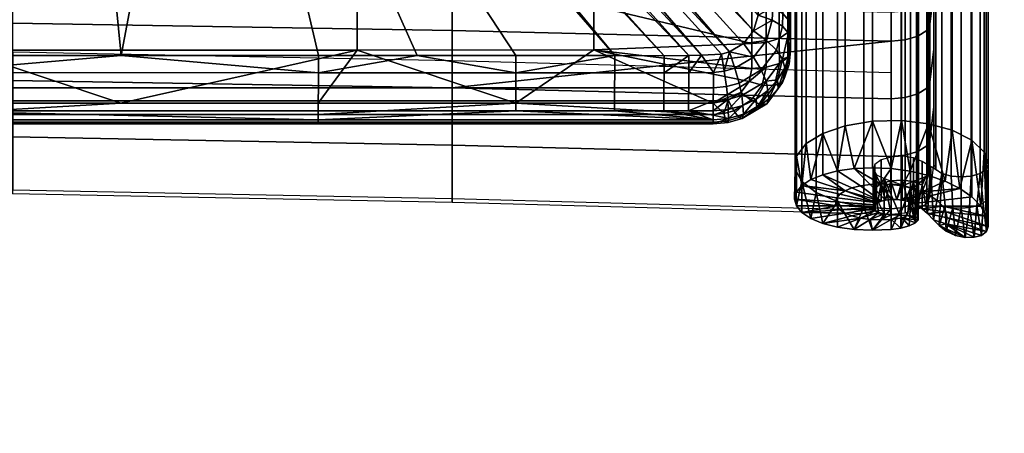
# Model space of a CAD drawing. Header units: millimetres. Extents: x -339 to 339, y -344 to 363.
# Tile 81 of 256: x 114 to 242, y -296 to -243. Entities that reach past the tile are written whole.
import ezdxf

# ---------------------------------------------------------------- set-up
doc = ezdxf.new("R2010")
doc.units = ezdxf.units.MM
doc.header["$MEASUREMENT"] = 0
for name, color, linetype in [('kolecka', 250, 'Continuous'), ('operadlo', 1, 'Continuous'), ('podnoz', 7, 'Continuous'), ('ram', 7, 'Continuous'), ('sedak', 7, 'Continuous')]:
    doc.layers.add(name, color=color, linetype=linetype)

msp = doc.modelspace()

# ---------------------------------------------------------------- meshes
at = {"layer": 'kolecka'}
mesh = msp.add_polyface(dxfattribs=at)
corners = [(288.85, -109.96, 24.73), (288.85, -105.92, 15), (288.85, -108.42, 19.67), (288.85, -110.48, 30), (288.85, -110, 35.06), (288.85, -98.3, 7.43), (288.85, -88.53, 3.48), (288.85, -93.41, 4.9), (288.85, -102.57, 10.91), (24.12, -284.42, 19.28), (24.12, -287.16, 14.01), (23.1, -286.6, 13.65), (23.1, -283.8, 19.03), (24.79, -285.37, 19.65), (24.79, -288.01, 14.57), (25, -286.39, 20.06), (25, -288.93, 15.18), (24.12, -282.9, 24.54), (23.1, -282.24, 24.42), (24.79, -283.89, 24.73), (25, -284.98, 24.94), (24.12, -282.38, 30), (23.1, -281.71, 30), (24.79, -283.39, 30), (25, -284.5, 30), (24.12, -282.94, 35.68), (23.1, -282.28, 35.81), (24.79, -283.94, 35.48), (25, -285.02, 35.27), (24.12, -284.59, 41.14), (23.1, -283.98, 41.4), (24.79, -285.53, 40.76), (25, -286.55, 40.33), (24.12, -287.29, 46.18), (23.1, -286.73, 46.55), (24.79, -288.13, 45.61), (25, -289.05, 45), (23.1, -290.44, 8.93), (22, -288.21, 11.09), (22, -282.66, 21.75), (22, -281.62, 27.3), (22, -282.66, 38.25), (22, -284.85, 43.78), (22, -281.62, 32.7), (22, -284.85, 16.22), (25, -296.5, 7.55)]
mesh.append_faces([[corners[k] for k in face] for face in [(0, 1, 2, 2), (3, 4, 0, 0), (5, 1, 0, 0), (5, 6, 7, 7), (4, 5, 0, 0), (5, 8, 1, 1), (9, 10, 11, 12), (13, 14, 10, 9), (15, 16, 14, 13), (17, 9, 12, 18), (19, 13, 9, 17), (20, 15, 13, 19), (21, 17, 18, 22), (23, 19, 17, 21), (24, 20, 19, 23), (25, 21, 22, 26), (27, 23, 21, 25), (28, 24, 23, 27), (29, 25, 26, 30), (31, 27, 25, 29), (32, 28, 27, 31), (33, 29, 30, 34), (35, 31, 29, 33), (36, 32, 31, 35), (11, 37, 38, 38), (18, 12, 39, 39), (22, 18, 40, 40), (30, 26, 41, 41), (34, 30, 42, 42), (22, 43, 26, 26), (11, 44, 12, 12), (16, 15, 20, 20), (45, 20, 28, 28), (28, 32, 36, 36), (28, 20, 24, 24)]])
at = {"layer": 'operadlo'}
mesh = msp.add_polyface(dxfattribs=at)
corners = [(113.52, -204.21, 490.13), (170.27, -205.14, 490.54), (170.27, -196.87, 491.22), (113.52, -196.01, 490.93), (113.52, -212.35, 488.8), (170.27, -213.35, 489.21), (113.52, -220.39, 486.95), (170.27, -221.44, 487.27), (113.52, -228.28, 484.59), (170.27, -229.33, 484.73), (113.52, -235.98, 481.74), (170.27, -236.98, 481.61), (113.52, -239.77, 480.16), (170.27, -240.73, 479.89), (113.52, -243.51, 478.51), (170.27, -244.47, 478.13), (113.52, -250.9, 474.98), (170.27, -251.88, 474.47), (113.52, -258.19, 471.24), (170.27, -259.25, 470.7), (113.52, -265.51, 467.48), (170.27, -266.62, 466.91), (56.77, -203.65, 489.89), (56.77, -195.49, 490.76), (56.77, -211.75, 488.56), (56.76, -219.76, 486.76), (56.76, -227.66, 484.51), (56.76, -235.39, 481.82), (56.76, -239.19, 480.33), (56.76, -242.94, 478.74), (56.76, -250.3, 475.28), (56.76, -257.56, 471.56), (56.76, -264.84, 467.82), (0, -203.46, 489.81), (0, -195.32, 490.7), (0, -211.55, 488.47), (0, -219.55, 486.7), (0, -227.45, 484.48), (0, -235.19, 481.85), (0, -238.99, 480.38), (0, -242.75, 478.82), (0, -250.1, 475.38), (0, -257.35, 471.67), (227, -206.44, 491.1), (227, -198.09, 491.62), (227, -214.75, 489.79), (227, -230.8, 484.92), (227, -222.9, 487.71), (227, -238.37, 481.42), (227, -242.08, 479.51), (227, -260.72, 469.94), (227, -253.27, 473.77), (227, -245.81, 477.6), (227, -268.18, 466.11), (227, -189.71, 491.52), (170.27, -188.6, 491.36), (228.78, -268.03, 465.82), (228.78, -260.57, 469.65), (228.78, -253.12, 473.47), (228.78, -245.66, 477.31), (228.78, -241.93, 479.22), (228.78, -238.22, 481.12), (228.78, -230.68, 484.62), (228.78, -222.81, 487.4), (228.78, -214.68, 489.46)]
mesh.append_faces([[corners[k] for k in face] for face in [(0, 1, 2, 3), (4, 5, 1, 0), (6, 7, 5, 4), (8, 9, 7, 6), (10, 11, 9, 8), (12, 13, 11, 10), (14, 15, 13, 12), (16, 17, 15, 14), (18, 19, 17, 16), (20, 21, 19, 18), (22, 0, 3, 23), (24, 4, 0, 22), (25, 6, 4, 24), (26, 8, 6, 25), (27, 10, 8, 26), (28, 12, 10, 27), (29, 14, 12, 28), (30, 16, 14, 29), (31, 18, 16, 30), (32, 20, 18, 31), (33, 22, 23, 34), (35, 24, 22, 33), (36, 25, 24, 35), (37, 26, 25, 36), (38, 27, 26, 37), (39, 28, 27, 38), (40, 29, 28, 39), (41, 30, 29, 40), (42, 31, 30, 41), (43, 44, 2, 1), (45, 43, 1, 5), (46, 47, 7, 9), (48, 11, 13, 49), (48, 46, 9, 11), (47, 45, 5, 7), (50, 51, 17, 19), (51, 52, 17, 17), (53, 50, 19, 21), (52, 49, 13, 15), (44, 54, 55, 2), (52, 15, 17, 17), (53, 56, 57, 50), (50, 57, 58, 51), (52, 59, 60, 49), (49, 60, 61, 48), (51, 58, 59, 52), (46, 62, 63, 47), (47, 63, 64, 45)]])
mesh = msp.add_polyface(dxfattribs=at)
corners = [(230.44, -260.1, 468.72), (228.78, -260.57, 469.65), (228.78, -268.03, 465.82), (230.44, -267.55, 464.89), (231.57, -259.37, 467.3), (231.57, -266.82, 463.47), (231.99, -258.56, 465.73), (231.99, -266.02, 461.9), (232.5, -254.32, 457.49), (232.5, -261.78, 453.66), (230.44, -252.64, 472.55), (228.78, -253.12, 473.47), (231.57, -251.91, 471.13), (231.99, -251.11, 469.56), (232.5, -246.87, 461.31), (230.44, -245.18, 476.38), (228.78, -245.66, 477.31), (231.57, -244.45, 474.96), (231.99, -243.65, 473.39), (232.5, -239.41, 465.15), (230.44, -241.46, 478.3), (228.78, -241.93, 479.22), (231.57, -240.73, 476.88), (231.99, -239.92, 475.31), (232.5, -235.67, 467.07), (230.44, -237.75, 480.19), (228.78, -238.22, 481.12), (231.57, -237.04, 478.77), (231.99, -236.24, 477.19), (232.5, -232.07, 468.91), (230.44, -230.28, 483.65), (228.78, -230.68, 484.62), (231.57, -229.68, 482.18), (231.99, -229, 480.55), (232.5, -225.48, 471.97), (230.44, -222.51, 486.4), (228.78, -222.81, 487.4), (231.57, -222.05, 484.88), (231.99, -221.54, 483.19), (232.5, -218.86, 474.31), (230.44, -214.47, 488.45), (228.78, -214.68, 489.46), (231.57, -214.15, 486.88), (231.99, -213.79, 485.16), (232.5, -211.91, 476.08), (230.44, -206.3, 489.74), (228.78, -206.41, 490.78), (231.57, -206.12, 488.16), (231.99, -205.93, 486.41), (232.5, -204.93, 477.19), (230.44, -198.06, 490.25), (228.78, -198.08, 491.29), (231.57, -198.03, 488.66), (231.99, -198, 486.9), (232.5, -197.83, 477.62), (230.44, -189.76, 490.16), (228.78, -189.72, 491.19), (231.57, -189.81, 488.56), (231.99, -189.86, 486.8), (232.5, -190.16, 477.53), (227, -206.44, 491.1), (227, -198.09, 491.62), (227, -189.71, 491.52), (227, -214.75, 489.79), (227, -238.37, 481.42), (227, -230.8, 484.92)]
mesh.append_faces([[corners[k] for k in face] for face in [(0, 1, 2, 3), (4, 0, 3, 5), (6, 4, 5, 7), (8, 6, 7, 9), (10, 11, 1, 0), (12, 10, 0, 4), (13, 12, 4, 6), (14, 13, 6, 8), (15, 16, 11, 10), (17, 15, 10, 12), (18, 17, 12, 13), (19, 18, 13, 14), (20, 21, 16, 15), (22, 20, 15, 17), (23, 22, 17, 18), (24, 23, 18, 19), (25, 26, 21, 20), (27, 25, 20, 22), (28, 27, 22, 23), (29, 28, 23, 24), (30, 31, 26, 25), (32, 30, 25, 27), (33, 32, 27, 28), (34, 33, 28, 29), (35, 36, 31, 30), (37, 35, 30, 32), (38, 37, 32, 33), (39, 38, 33, 34), (40, 41, 36, 35), (42, 40, 35, 37), (43, 42, 37, 38), (44, 43, 38, 39), (45, 46, 41, 40), (47, 45, 40, 42), (48, 47, 42, 43), (49, 48, 43, 44), (50, 51, 46, 45), (52, 50, 45, 47), (53, 52, 47, 48), (54, 53, 48, 49), (55, 56, 51, 50), (57, 55, 50, 52), (58, 57, 52, 53), (59, 58, 53, 54), (60, 46, 51, 61), (61, 51, 56, 62), (63, 41, 46, 60), (64, 26, 31, 65)]])
at = {"layer": 'podnoz'}
mesh = msp.add_polyface(dxfattribs=at)
corners = [(298, -104.19, 88.24), (297.86, -108.7, 87.89), (297.15, -110.88, 87.89), (298.57, -106.51, 87.89), (294.44, -110.05, 88.68), (298.07, -99.4, 88.63), (297.84, -101.8, 88.49), (298.65, -97.06, 88.68), (299.24, -108.05, 87.53), (254.26, -88.26, 126.17), (255.47, -85.9, 127.42), (221.96, -75.14, 138.59), (220.8, -77.64, 137.19), (252.71, -90.3, 124.16), (219.36, -79.83, 134.92), (250.87, -91.96, 121.41), (217.68, -81.64, 131.83), (248.75, -93.19, 117.95), (215.78, -83.02, 127.94), (246.37, -93.92, 113.8), (213.68, -83.89, 123.27), (243.77, -94.1, 108.99), (211.42, -84.19, 117.85), (240.96, -93.66, 103.54), (209.01, -83.86, 111.72), (288.77, -96.62, 115.79), (289.68, -94.12, 116.19), (256.33, -83.29, 127.89), (287.47, -98.85, 114.71), (285.8, -100.75, 112.97), (283.79, -102.27, 110.57), (281.46, -103.36, 107.54), (278.83, -103.95, 103.91), (275.94, -103.99, 99.68), (272.8, -103.42, 94.87), (321.85, -107.31, 103.71), (307.91, -113.86, 89.94), (311.03, -113.98, 93.62), (294.44, -110.05, 88.68), (313.87, -113.53, 96.76), (297.15, -110.88, 87.89), (290.42, -91.57, 115.79), (257.17, -80.67, 127.42), (290.67, -89, 114.71), (257.57, -78.05, 126.17), (290.44, -86.48, 112.97), (257.53, -75.49, 124.16), (289.7, -84.07, 110.57), (257.01, -73.06, 121.41), (323.46, -102.37, 103.71), (316.03, -88.87, 89.94), (302.89, -84.03, 88.68), (284.36, -78.07, 99.68), (15.52, -125.58, 148.81), (16.05, -90.82, 156.25), (14.4, -91.17, 163.03), (13.92, -126.28, 155.06), (16.53, -124.74, 141.54), (17.1, -90.41, 148.4), (16.86, -123.77, 133.3), (17.43, -89.93, 139.51), (14.95, -160.24, 140.8), (13.39, -161.29, 146.53), (15.94, -158.98, 134.15), (16.3, -157.51, 126.6), (15.34, -193.1, 126.25), (14.35, -194.77, 132.28), (15.74, -191.16, 119.4), (14.74, -227.09, 117.85), (13.75, -229.15, 123.27), (15.17, -224.69, 111.72), (14.61, -258.11, 103.54), (14.16, -260.91, 108.99), (14.06, -291.41, 94.87), (13.63, -294.57, 99.68)]
mesh.append_faces([[corners[k] for k in face] for face in [(0, 1, 2, 2), (1, 0, 3, 3), (0, 2, 4, 4), (5, 6, 4, 4), (0, 4, 6, 6), (4, 7, 5, 5), (2, 1, 8, 8), (9, 10, 11, 12), (13, 9, 12, 14), (15, 13, 14, 16), (17, 15, 16, 18), (19, 17, 18, 20), (21, 19, 20, 22), (23, 21, 22, 24), (25, 26, 27, 10), (28, 25, 10, 9), (29, 28, 9, 13), (30, 29, 13, 15), (31, 30, 15, 17), (32, 31, 17, 19), (33, 32, 19, 21), (34, 33, 21, 23), (35, 26, 25, 25), (33, 36, 37, 32), (36, 33, 38, 38), (33, 34, 38, 38), (32, 37, 39, 31), (40, 36, 38, 38), (41, 42, 27, 26), (43, 44, 42, 41), (45, 46, 44, 43), (47, 48, 46, 45), (49, 41, 26, 26), (50, 51, 52, 52), (53, 54, 55, 56), (57, 58, 54, 53), (59, 60, 58, 57), (61, 53, 56, 62), (63, 57, 53, 61), (64, 59, 57, 63), (65, 63, 61, 66), (67, 64, 63, 65), (68, 65, 66, 69), (70, 67, 65, 68), (71, 70, 68, 72), (73, 71, 72, 74)]])
at = {"layer": 'ram'}
mesh = msp.add_polyface(dxfattribs=at)
corners = [(232.75, -262.37, 454.8), (232.75, -232.27, 470.26), (232.5, -231.69, 469.12), (232.5, -261.78, 453.66), (234.71, -263.27, 456.55), (234.71, -233.17, 472.01), (233.53, -232.82, 471.32), (233.53, -262.91, 455.86), (237.29, -263.27, 456.55), (237.29, -233.17, 472.01), (236, -233.29, 472.23), (236, -263.38, 456.77), (239.25, -262.37, 454.8), (239.25, -232.27, 470.26), (238.47, -232.82, 471.32), (238.47, -262.91, 455.86), (238.99, -260.16, 450.5), (238.99, -230.06, 465.96), (239.5, -231.69, 469.12), (239.5, -261.78, 453.66), (234.87, -257.34, 445.01), (234.87, -227.25, 460.47), (237.39, -228.51, 462.94), (237.39, -258.61, 447.48), (228.31, -256.1, 442.6), (228.31, -226.01, 458.06), (231.78, -226.41, 458.84), (231.78, -256.5, 443.38), (221.04, -256.76, 443.88), (221.04, -226.67, 459.34), (224.56, -226.08, 458.21), (224.56, -256.18, 442.75), (216.01, -259.05, 448.35), (216.01, -228.96, 463.81), (218.16, -227.65, 461.25), (218.16, -257.74, 445.79), (214.57, -262.38, 454.82), (214.57, -232.28, 470.28), (214.74, -230.57, 466.95), (214.74, -260.67, 451.49), (217.29, -265.37, 460.65), (217.29, -235.28, 476.11), (215.45, -233.87, 473.37), (215.45, -263.97, 457.91), (223.45, -267.26, 464.32), (223.45, -237.16, 479.78), (220.06, -236.43, 478.36), (220.06, -266.53, 462.9), (228.29, -267.38, 464.56), (228.29, -237.29, 480.02), (227, -237.4, 480.23), (227, -267.49, 464.77), (230.25, -266.48, 462.81), (230.25, -236.39, 478.27), (229.47, -236.93, 479.32), (229.47, -267.02, 463.86), (230.25, -265.3, 460.52), (230.25, -235.21, 475.97), (230.5, -235.8, 477.12), (230.5, -265.89, 461.66), (228.29, -264.41, 458.77), (228.29, -234.31, 474.23), (229.47, -234.67, 474.92), (229.47, -264.76, 459.46), (227, -264.29, 458.55), (227, -234.2, 474.01), (232.75, -227.78, 472.39), (232.5, -227.27, 471.21), (234.71, -228.57, 474.19), (233.53, -228.26, 473.48), (237.29, -228.57, 474.19), (236, -228.67, 474.42), (239.25, -227.78, 472.39), (238.47, -228.26, 473.48), (239.5, -227.27, 471.21), (215.45, -229.18, 475.6), (214.57, -227.79, 472.41), (220.06, -231.42, 480.74), (217.29, -230.41, 478.42), (227, -232.26, 482.67), (223.45, -232.06, 482.2), (229.47, -231.85, 481.73), (228.29, -232.16, 482.44), (230.5, -230.86, 479.46), (230.25, -231.38, 480.64), (229.47, -229.87, 477.19), (230.25, -230.35, 478.28), (227, -229.46, 476.25), (228.29, -229.56, 476.48)]
mesh.append_faces([[corners[k] for k in face] for face in [(0, 1, 2, 3), (4, 5, 6, 7), (7, 6, 1, 0), (8, 9, 10, 11), (12, 13, 14, 15), (15, 14, 9, 8), (11, 10, 5, 4), (16, 17, 18, 19), (20, 21, 22, 23), (23, 22, 17, 16), (24, 25, 26, 27), (28, 29, 30, 31), (31, 30, 25, 24), (27, 26, 21, 20), (19, 18, 13, 12), (32, 33, 34, 35), (36, 37, 38, 39), (39, 38, 33, 32), (40, 41, 42, 43), (44, 45, 46, 47), (47, 46, 41, 40), (43, 42, 37, 36), (48, 49, 50, 51), (52, 53, 54, 55), (55, 54, 49, 48), (56, 57, 58, 59), (60, 61, 62, 63), (64, 65, 61, 60), (63, 62, 57, 56), (59, 58, 53, 52), (51, 50, 45, 44), (35, 34, 29, 28), (1, 66, 67, 2), (5, 68, 69, 6), (6, 69, 66, 1), (9, 70, 71, 10), (13, 72, 73, 14), (14, 73, 70, 9), (10, 71, 68, 5), (18, 74, 72, 13), (42, 75, 76, 37), (46, 77, 78, 41), (50, 79, 80, 45), (45, 80, 77, 46), (41, 78, 75, 42), (54, 81, 82, 49), (58, 83, 84, 53), (53, 84, 81, 54), (62, 85, 86, 57), (65, 87, 88, 61), (61, 88, 85, 62), (57, 86, 83, 58), (49, 82, 79, 50)]])
mesh = msp.add_polyface(dxfattribs=at)
corners = [(220.06, -262.59, 441.55), (222.22, -262.28, 440.41), (224.25, -264.34, 444.88), (223.01, -264.51, 445.53), (225.68, -266.51, 449.74), (221.92, -264.8, 446.39), (218.16, -263.08, 443.05), (215.45, -267.97, 455.85), (214.74, -267.12, 453.65), (219.95, -267.12, 452.49), (214.5, -266.23, 451.37), (221.03, -265.17, 447.43), (216.61, -263.72, 444.85), (225.21, -266.71, 450.29), (220.36, -265.6, 448.6), (219.95, -266.09, 449.86), (214.74, -265.34, 449.09), (215.45, -264.49, 446.89), (219.81, -266.61, 451.18), (216.61, -268.73, 457.89), (221.03, -268.05, 454.92), (218.16, -269.38, 459.69), (223.01, -268.7, 456.82), (220.06, -269.86, 461.19), (222.22, -270.17, 462.33), (221.92, -268.42, 455.96), (224.85, -266.96, 450.99), (224.68, -267.22, 451.71), (220.36, -267.61, 453.75), (224.68, -267.48, 452.47), (224.88, -267.74, 453.29), (222.22, -262.28, 440.41), (221.04, -256.76, 443.88), (224.56, -256.18, 442.75), (220.06, -262.59, 441.55), (216.01, -259.05, 448.35), (218.16, -257.74, 445.79), (216.61, -263.72, 444.85), (214.57, -262.38, 454.82), (214.74, -260.67, 451.49), (214.5, -266.23, 451.37), (215.45, -263.97, 457.91), (214.74, -267.12, 453.65), (215.45, -264.49, 446.89), (220.06, -266.53, 462.9), (217.29, -265.37, 460.65), (218.16, -269.38, 459.69), (223.45, -267.26, 464.32), (222.22, -270.17, 462.33), (216.61, -268.73, 457.89), (224.56, -270.27, 463.08), (214.74, -265.34, 449.09), (218.16, -263.08, 443.05), (220.06, -269.86, 461.19), (215.45, -267.97, 455.85)]
mesh.append_faces([[corners[k] for k in face] for face in [(0, 1, 2, 3), (3, 4, 5, 5), (3, 5, 6, 0), (7, 8, 9, 9), (9, 8, 10, 10), (5, 11, 6, 6), (11, 12, 6, 6), (4, 13, 11, 11), (14, 15, 16, 17), (17, 12, 11, 11), (15, 18, 10, 16), (11, 14, 17, 17), (13, 14, 11, 11), (19, 7, 20, 20), (21, 22, 23, 23), (23, 22, 24, 24), (20, 25, 21, 19), (18, 15, 13, 26), (27, 28, 9, 9), (7, 9, 28, 28), (7, 28, 20, 20), (29, 20, 28, 28), (9, 10, 18, 18), (26, 9, 18, 18), (14, 13, 15, 15), (26, 27, 9, 9), (27, 29, 28, 28), (29, 30, 25, 20), (30, 22, 25, 25), (21, 25, 22, 22), (5, 4, 11, 11), (31, 32, 33, 33), (34, 32, 31, 31), (35, 36, 37, 37), (38, 39, 40, 40), (41, 38, 42, 42), (39, 35, 43, 43), (44, 45, 46, 46), (47, 44, 48, 48), (49, 45, 41, 41), (50, 47, 48, 48), (39, 43, 51, 51), (39, 51, 40, 40), (34, 52, 36, 36), (37, 36, 52, 52), (35, 37, 43, 43), (46, 53, 44, 44), (45, 49, 46, 46), (41, 42, 54, 54), (41, 54, 49, 49), (53, 48, 44, 44), (42, 38, 40, 40), (32, 34, 36, 36)]])
mesh = msp.add_polyface(dxfattribs=at)
corners = [(225.6, -264.28, 444.45), (224.56, -262.18, 439.67), (227, -262.29, 439.34), (222.22, -262.28, 440.41), (227.73, -266.3, 448.73), (227, -266.29, 448.92), (227, -264.34, 444.26), (228.4, -264.54, 444.32), (226.26, -266.37, 449.29), (224.25, -264.34, 444.88), (225.68, -266.51, 449.74), (223.01, -264.51, 445.53), (227, -270.16, 463.4), (224.56, -270.27, 463.08), (227, -268.87, 458.09), (222.22, -270.17, 462.33), (224.25, -268.87, 457.48), (228.24, -269.98, 463.24), (223.01, -268.7, 456.82), (225.34, -267.98, 454.11), (227, -268.25, 455.56), (225.6, -268.93, 457.9), (228.09, -268.32, 456.42), (228.4, -268.67, 458.03), (226.08, -268.15, 454.85), (224.88, -267.74, 453.29), (227, -262.29, 439.34), (224.56, -256.18, 442.75), (228.31, -256.1, 442.6), (222.22, -262.28, 440.41), (224.56, -262.18, 439.67), (227, -270.16, 463.4), (227, -267.49, 464.77), (224.56, -270.27, 463.08), (223.45, -267.26, 464.32), (228.29, -267.38, 464.56), (228.24, -269.98, 463.24), (226.08, -263.59, 457.19), (229.47, -264.76, 459.46), (228.09, -268.32, 456.42), (226.08, -268.15, 454.85), (227, -268.25, 455.56), (224.66, -265.49, 453.34), (224.66, -262.43, 454.91), (225.09, -263.08, 456.19), (225.09, -266.14, 454.62), (224.87, -264.81, 452.03), (224.87, -261.75, 453.6), (225.68, -264.24, 450.91), (225.68, -261.18, 452.48), (226.94, -263.87, 450.19), (226.94, -260.81, 451.76), (228.42, -263.77, 450), (228.42, -260.71, 451.58), (225.34, -267.98, 454.11), (224.88, -267.74, 453.29), (224.68, -267.22, 451.71), (225.21, -266.71, 450.29), (224.68, -267.48, 452.47), (224.85, -266.96, 450.99), (225.68, -266.51, 449.74), (227, -266.29, 448.92), (226.26, -266.37, 449.29), (227.73, -266.3, 448.73)]
mesh.append_faces([[corners[k] for k in face] for face in [(0, 1, 2, 2), (1, 0, 3, 3), (4, 5, 6, 7), (8, 9, 0, 0), (3, 0, 9, 9), (8, 10, 11, 9), (0, 2, 6, 6), (5, 0, 6, 6), (0, 5, 8, 8), (12, 13, 14, 14), (15, 16, 13, 13), (14, 17, 12, 12), (15, 18, 16, 16), (19, 16, 18, 18), (20, 14, 21, 21), (13, 21, 14, 14), (22, 23, 14, 14), (21, 13, 16, 16), (24, 21, 16, 16), (19, 24, 16, 16), (18, 25, 19, 19), (20, 22, 14, 14), (21, 24, 20, 20), (26, 27, 28, 28), (29, 27, 30, 30), (27, 26, 30, 30), (31, 32, 33, 33), (34, 33, 32, 32), (31, 35, 32, 32), (35, 31, 36, 36), (37, 38, 39, 39), (40, 37, 41, 41), (39, 41, 37, 37), (42, 43, 44, 45), (46, 47, 43, 42), (48, 49, 47, 46), (50, 51, 49, 48), (52, 53, 51, 50), (40, 45, 44, 37), (40, 54, 45, 45), (55, 45, 54, 54), (46, 42, 56, 56), (42, 45, 55, 55), (48, 46, 57, 57), (42, 58, 56, 56), (58, 42, 55, 55), (59, 46, 56, 56), (59, 57, 46, 46), (57, 60, 48, 48), (61, 50, 62, 62), (62, 48, 60, 60), (52, 50, 63, 63), (50, 48, 62, 62), (50, 61, 63, 63)]])
mesh = msp.add_polyface(dxfattribs=at)
corners = [(234.19, -268.65, 450.13), (234.05, -269.42, 451.31), (232.45, -268.9, 451.22), (231.65, -268.11, 450.4), (228.4, -264.54, 444.32), (227, -264.34, 444.26), (227, -262.29, 439.34), (229.44, -262.63, 439.44), (231.78, -263.17, 439.96), (233.94, -263.92, 440.87), (230.99, -265.28, 445.14), (235.84, -264.86, 442.14), (232.08, -265.82, 445.87), (229.85, -266.8, 448.94), (229.19, -266.56, 448.74), (232.97, -266.44, 446.77), (230.43, -267.09, 449.24), (233.64, -267.14, 447.81), (234.05, -267.88, 448.94), (230.97, -267.48, 449.69), (228.42, -266.38, 448.67), (229.75, -264.85, 444.62), (227.73, -266.3, 448.73), (228.24, -269.98, 463.24), (228.4, -268.67, 458.03), (229.31, -269.69, 462.66), (230.12, -269.31, 461.69), (230.43, -268.67, 459.44), (230.47, -268.97, 460.61), (229.08, -268.36, 457.23), (229.93, -268.44, 458.19), (227, -268.87, 458.09), (228.09, -268.32, 456.42), (228.31, -256.1, 442.6), (231.78, -256.5, 443.38), (229.44, -262.63, 439.44), (231.78, -263.17, 439.96), (233.94, -263.92, 440.87), (227, -262.29, 439.34), (232.08, -262.04, 454.17), (230.97, -264.42, 451.26), (231.65, -268.11, 450.4), (230.97, -267.48, 449.69), (230.97, -261.36, 452.83), (232.45, -268.9, 451.22), (233.53, -262.91, 455.86), (228.24, -269.98, 463.24), (229.47, -267.02, 463.86), (228.29, -267.38, 464.56), (229.31, -269.69, 462.66), (230.12, -269.31, 461.69), (230.25, -266.48, 462.81), (230.47, -268.97, 460.61), (230.5, -265.89, 461.66), (229.93, -268.44, 458.19), (229.47, -264.76, 459.46), (230.25, -265.3, 460.52), (230.43, -268.67, 459.44), (229.08, -268.36, 457.23), (228.09, -268.32, 456.42), (229.85, -263.97, 450.38), (229.85, -260.91, 451.96), (228.42, -260.71, 451.58), (228.42, -263.77, 450), (229.19, -266.56, 448.74), (230.43, -267.09, 449.24), (228.42, -266.38, 448.67), (227.73, -266.3, 448.73), (229.85, -266.8, 448.94)]
mesh.append_faces([[corners[k] for k in face] for face in [(0, 1, 2, 3), (4, 5, 6, 7), (7, 8, 4, 4), (9, 10, 8, 8), (11, 12, 10, 10), (13, 14, 12, 15), (16, 13, 15, 17), (10, 12, 14, 14), (18, 3, 19, 19), (17, 19, 16, 16), (14, 20, 10, 10), (20, 21, 10, 10), (20, 22, 4, 21), (8, 21, 4, 4), (21, 8, 10, 10), (23, 24, 25, 25), (25, 24, 26, 26), (27, 28, 29, 29), (24, 28, 26, 26), (30, 27, 29, 29), (23, 31, 24, 24), (32, 29, 24, 24), (29, 28, 24, 24), (33, 34, 35, 35), (34, 36, 35, 35), (37, 36, 34, 34), (35, 38, 33, 33), (39, 40, 41, 41), (40, 42, 41, 41), (39, 43, 40, 40), (44, 45, 39, 39), (41, 44, 39, 39), (46, 47, 48, 48), (47, 49, 50, 50), (49, 47, 46, 46), (50, 51, 47, 47), (52, 53, 51, 51), (54, 55, 56, 56), (57, 56, 53, 53), (57, 53, 52, 52), (54, 58, 55, 55), (56, 57, 54, 54), (50, 52, 51, 51), (58, 59, 55, 55), (60, 61, 62, 63), (43, 61, 60, 40), (60, 63, 64, 64), (40, 60, 65, 65), (66, 63, 67, 67), (60, 64, 68, 68), (40, 65, 42, 42), (65, 60, 68, 68), (64, 63, 66, 66)]])
mesh = msp.add_polyface(dxfattribs=at)
corners = [(239.27, -270.43, 450.6), (238.63, -270.92, 451.56), (234.05, -269.42, 451.31), (239.5, -269.79, 449.54), (234.19, -268.65, 450.13), (239.26, -268.45, 447.49), (234.05, -267.88, 448.94), (233.18, -269.65, 451.95), (235.3, -270.92, 452.82), (234.08, -270.36, 452.54), (236.53, -271.18, 452.72), (237.69, -271.17, 452.27), (233.64, -267.14, 447.81), (232.97, -266.44, 446.77), (237.39, -265.94, 443.71), (238.55, -267.15, 445.52), (232.08, -265.82, 445.87), (235.84, -264.86, 442.14), (230.99, -265.28, 445.14), (233.94, -263.92, 440.87), (230.97, -267.48, 449.69), (232.45, -268.9, 451.22), (231.65, -268.11, 450.4), (239.5, -264.45, 452.28), (238.99, -260.16, 450.5), (239.5, -261.78, 453.66), (239.5, -267.12, 450.91), (239.26, -268.45, 447.49), (238.55, -267.15, 445.52), (237.39, -258.61, 447.48), (231.78, -256.5, 443.38), (234.87, -257.34, 445.01), (233.94, -263.92, 440.87), (235.84, -264.86, 442.14), (237.39, -265.94, 443.71), (239.5, -269.79, 449.54), (233.53, -262.91, 455.86), (232.45, -268.9, 451.22), (233.18, -269.65, 451.95), (234.94, -267.35, 454.54), (234.71, -263.27, 456.55), (233.96, -267.12, 454.11), (236.02, -267.42, 454.69), (236.02, -263.38, 456.77), (237.09, -267.34, 454.53), (237.29, -263.27, 456.55), (238.06, -267.12, 454.09), (238.47, -262.91, 455.86), (238.84, -266.76, 453.4), (239.33, -266.32, 452.54), (239.25, -262.37, 454.8), (234.08, -270.36, 452.54), (235.3, -270.92, 452.82), (236.53, -271.18, 452.72), (237.69, -271.17, 452.27), (238.63, -270.92, 451.56), (239.27, -270.43, 450.6)]
mesh.append_faces([[corners[k] for k in face] for face in [(0, 1, 2, 2), (3, 0, 4, 4), (4, 0, 2, 2), (5, 3, 6, 6), (7, 8, 9, 9), (8, 7, 10, 10), (11, 2, 1, 1), (6, 3, 4, 4), (10, 2, 11, 11), (2, 10, 7, 7), (6, 12, 5, 5), (12, 13, 14, 15), (13, 16, 17, 14), (17, 18, 19, 19), (5, 12, 15, 15), (20, 12, 6, 6), (21, 2, 7, 7), (4, 22, 6, 6), (23, 24, 25, 25), (26, 27, 23, 23), (23, 27, 24, 24), (24, 28, 29, 29), (30, 31, 32, 32), (31, 29, 33, 33), (34, 29, 28, 28), (26, 35, 27, 27), (24, 27, 28, 28), (29, 34, 33, 33), (33, 32, 31, 31), (36, 37, 38, 38), (39, 40, 36, 41), (42, 43, 40, 39), (44, 45, 43, 42), (46, 47, 45, 44), (48, 47, 46, 46), (49, 50, 47, 48), (51, 39, 41, 41), (52, 42, 39, 39), (38, 41, 36, 36), (51, 41, 38, 38), (52, 53, 42, 42), (39, 51, 52, 52), (54, 44, 53, 53), (44, 42, 53, 53), (55, 48, 46, 46), (23, 25, 50, 50), (23, 50, 49, 49), (55, 56, 48, 48), (46, 54, 55, 55), (56, 35, 26, 26), (23, 49, 26, 26), (49, 56, 26, 26), (48, 56, 49, 49), (44, 54, 46, 46)]])
at = {"layer": 'sedak'}
mesh = msp.add_polyface(dxfattribs=at)
corners = [(113.53, -265.05, 466.59), (113.53, -247.27, 475.74), (56.77, -246.6, 476.08), (56.77, -264.38, 466.93), (170.27, -266.16, 466.02), (170.27, -248.38, 475.17), (145, -161.33, 440.33), (145, -165.08, 440.45), (139.12, -177.57, 440.84), (145, -168.83, 440.57), (140.98, -177.47, 440.84), (140, -177.57, 440.84), (104.28, -177.57, 440.84), (145, -157.58, 440.21), (107, -211.03, 487.53), (107, -204.74, 488.53), (53.5, -204.63, 488.23), (53.5, -210.91, 487.19), (107, -217.27, 486.2), (53.5, -217.14, 485.86), (107, -223.43, 484.57), (53.5, -223.31, 484.26), (107, -229.49, 482.64), (53.5, -229.4, 482.38), (107, -235.42, 480.42), (53.5, -235.37, 480.25), (107, -241.25, 477.93), (53.5, -241.24, 477.85), (107, -247.01, 475.24), (53.5, -247.02, 475.22), (158, -179.55, 489.67), (158, -173.2, 489.47), (107, -173.05, 489.46), (107, -179.4, 489.66), (158, -185.9, 489.8), (107, -185.74, 489.74), (158, -192.24, 489.79), (107, -192.07, 489.6), (158, -198.58, 489.57), (107, -198.41, 489.22), (158, -204.92, 489.01), (158, -211.22, 488.06), (158, -217.46, 486.74), (158, -223.61, 485.07), (158, -229.64, 483.05), (158, -235.51, 480.68), (158, -241.27, 478.05), (158, -246.98, 475.27), (127.5, -253.83, 471.8), (76.5, -253.83, 471.81), (102, -253.83, 471.8), (153, -256.3, 468.88), (102, -256.3, 468.89), (102, -256.51, 466.87), (153, -256.51, 466.87), (153, -255.3, 470.65), (102, -255.3, 470.65), (153, -255.98, 465.07), (102, -255.99, 465.08), (153, -253.83, 471.8), (102.01, -251.87, 459.23), (102.01, -249.9, 457.99), (153.02, -249.92, 457.98), (153.01, -251.87, 459.2), (102, -253.54, 460.86), (153, -253.53, 460.83), (102.02, -247.7, 457.19), (127.52, -247.7, 457.19), (76.51, -247.7, 457.19), (153, -254.84, 462.84), (102, -254.84, 462.84), (69.5, -177.57, 440.84), (104.27, -182.53, 441.3), (69.51, -182.52, 441.3), (139.02, -182.53, 441.3), (121.6, -187.42, 442.21), (86.89, -187.42, 442.21), (104.26, -187.42, 442.21), (51, -254.84, 462.84), (140, -182.53, 441.3), (141.95, -182.34, 441.27), (141.91, -177.19, 440.83), (138.92, -187.43, 442.21), (142.91, -187.15, 442.14), (141.46, -187.35, 442.19)]
mesh.append_faces([[corners[k] for k in face] for face in [(0, 1, 2, 3), (4, 5, 1, 0), (6, 7, 8, 8), (9, 10, 11, 11), (12, 13, 8, 8), (8, 9, 11, 11), (14, 15, 16, 17), (18, 14, 17, 19), (20, 18, 19, 21), (22, 20, 21, 23), (24, 22, 23, 25), (26, 24, 25, 27), (28, 26, 27, 29), (30, 31, 32, 33), (34, 30, 33, 35), (36, 34, 35, 37), (38, 36, 37, 39), (40, 38, 39, 15), (41, 40, 15, 14), (42, 41, 14, 18), (43, 42, 18, 20), (44, 43, 20, 22), (45, 44, 22, 24), (46, 45, 24, 26), (47, 46, 26, 28), (28, 48, 47, 47), (28, 49, 50, 50), (48, 28, 50, 50), (51, 52, 53, 54), (55, 56, 52, 51), (49, 56, 50, 50), (57, 54, 53, 58), (56, 55, 59, 48), (50, 56, 48, 48), (60, 61, 62, 63), (64, 60, 63, 65), (66, 67, 61, 61), (68, 66, 61, 61), (64, 65, 69, 70), (67, 62, 61, 61), (71, 12, 72, 73), (12, 8, 74, 72), (74, 75, 72, 72), (72, 76, 73, 73), (72, 75, 77, 77), (76, 72, 77, 77), (57, 70, 69, 69), (78, 70, 58, 58), (58, 70, 57, 57), (79, 74, 8, 8), (11, 79, 8, 8), (80, 79, 10, 10), (79, 11, 10, 10), (81, 80, 10, 10), (74, 82, 75, 75), (82, 74, 79, 79), (80, 83, 84, 84), (79, 84, 82, 82), (84, 79, 80, 80), (75, 67, 66, 66), (68, 76, 66, 66), (82, 67, 75, 75), (77, 75, 66, 66), (66, 76, 77, 77)]])
mesh = msp.add_polyface(dxfattribs=at)
corners = [(188.51, -205.05, 489.38), (188.53, -198.71, 489.85), (158, -198.58, 489.57), (158, -204.92, 489.01), (188.5, -217.61, 487.16), (188.5, -211.36, 488.47), (158, -211.22, 488.06), (158, -217.46, 486.74), (127.5, -253.83, 471.8), (153, -253.83, 471.8), (158, -246.98, 475.27), (158, -223.61, 485.07), (188.51, -223.76, 485.46), (208.93, -204.66, 489.71), (208.92, -226.52, 484.87), (188.52, -229.76, 483.37), (208.92, -210.22, 489), (158, -229.64, 483.05), (158, -235.51, 480.68), (188.55, -235.58, 480.89), (158, -241.27, 478.05), (188.59, -246.97, 475.3), (188.57, -241.28, 478.14), (208.94, -231.75, 482.82), (178.5, -253.82, 471.8), (208.97, -237.72, 480.02), (208.96, -195.9, 490.1), (188.56, -192.37, 489.94), (204, -253.82, 471.8), (209, -246.15, 475.73), (153, -256.51, 466.87), (153, -255.98, 465.07), (204, -255.98, 465.07), (204, -256.51, 466.86), (204, -256.29, 468.88), (153, -256.3, 468.88), (204, -255.3, 470.65), (153, -255.3, 470.65), (191.27, -251.88, 459.19), (191.28, -249.93, 457.97), (197.65, -249.93, 457.97), (197.64, -251.88, 459.18), (191.25, -253.52, 460.81), (197.63, -253.52, 460.81), (178.51, -251.88, 459.19), (178.53, -249.93, 457.98), (178.5, -253.52, 460.81), (153.01, -251.87, 459.2), (153.02, -249.92, 457.98), (153, -253.53, 460.83), (191.28, -247.7, 457.18), (197.66, -247.71, 457.18), (165.78, -247.7, 457.18), (178.53, -247.7, 457.18), (153.02, -247.7, 457.19), (127.52, -247.7, 457.19), (197.62, -254.84, 462.84), (191.25, -254.84, 462.84), (178.5, -254.84, 462.84), (153, -254.84, 462.84), (138.92, -187.43, 442.21), (154.54, -168.76, 442.66), (209.61, -203.45, 469.8), (209.67, -210.13, 469.02), (141.46, -187.35, 442.19), (142.91, -187.15, 442.14), (200.85, -247.69, 457.24), (150.55, -183.09, 441.88), (209.2, -244.5, 459.47), (207.92, -246.14, 458.78), (152.39, -180.82, 441.9), (206.11, -247.21, 458.16), (148.29, -184.95, 441.91), (205.07, -247.49, 457.9), (202.49, -247.65, 457.41), (145.71, -186.32, 441.99), (153.73, -178.23, 442.01), (209.91, -240.87, 460.58), (209.79, -242.49, 460.11)]
mesh.append_faces([[corners[k] for k in face] for face in [(0, 1, 2, 3), (4, 5, 6, 7), (5, 0, 3, 6), (8, 9, 10, 10), (7, 11, 12, 4), (13, 1, 0, 0), (14, 12, 15, 15), (5, 16, 0, 0), (11, 17, 15, 12), (17, 18, 19, 15), (20, 10, 21, 22), (18, 20, 22, 19), (23, 15, 19, 19), (10, 24, 21, 21), (22, 25, 19, 19), (9, 24, 10, 10), (26, 27, 1, 1), (24, 28, 21, 21), (29, 22, 21, 21), (30, 31, 32, 33), (33, 34, 35, 30), (34, 36, 37, 35), (9, 37, 24, 24), (36, 24, 37, 37), (36, 28, 24, 24), (38, 39, 40, 41), (42, 38, 41, 43), (44, 45, 39, 38), (46, 44, 38, 42), (47, 48, 45, 44), (49, 47, 44, 46), (50, 51, 40, 39), (52, 53, 45, 45), (54, 52, 48, 48), (55, 54, 48, 48), (53, 50, 45, 45), (52, 45, 48, 48), (45, 50, 39, 39), (42, 43, 56, 57), (46, 42, 57, 58), (49, 46, 58, 59), (32, 58, 57, 57), (59, 58, 31, 31), (58, 32, 31, 31), (60, 53, 52, 52), (55, 60, 54, 54), (54, 60, 52, 52), (60, 50, 53, 53), (61, 62, 63, 63), (64, 51, 50, 50), (50, 60, 64, 64), (65, 66, 51, 51), (51, 64, 65, 65), (67, 68, 69, 69), (68, 67, 70, 70), (67, 69, 71, 71), (71, 72, 67, 67), (71, 73, 72, 72), (72, 73, 74, 74), (74, 75, 72, 72), (76, 77, 78, 78), (75, 74, 66, 66), (66, 65, 75, 75), (70, 78, 68, 68)]])
mesh = msp.add_polyface(dxfattribs=at)
corners = [(212.95, -248.17, 463.47), (212.32, -250.84, 464.79), (210.83, -251, 462.16), (213.75, -247.81, 466.18), (213.24, -249.27, 465.52), (214, -245.77, 467.08), (213.73, -244.81, 464.92), (200.85, -247.69, 457.24), (200.84, -249.93, 457.95), (197.65, -249.93, 457.97), (197.66, -247.71, 457.18), (202.49, -247.65, 457.41), (204.02, -249.86, 458.16), (205.07, -247.49, 457.9), (205.43, -249.71, 458.38), (206.11, -247.21, 458.16), (209.21, -247.91, 459.44), (206.8, -249.33, 458.66), (210.89, -245.74, 460.4), (207.92, -246.14, 458.78), (209.2, -244.5, 459.47), (211.62, -243.1, 461.37), (211.71, -241.48, 461.93), (209.79, -242.49, 460.11), (209.91, -240.87, 460.58), (188.59, -246.97, 475.3), (208.63, -251.04, 473.22), (209, -249.37, 474.08), (209, -246.15, 475.73), (208.98, -241.96, 477.87), (188.57, -241.28, 478.14), (213.82, -248.79, 468.76), (213.26, -250.44, 467.92), (214, -246.43, 468.36), (214, -247.09, 469.64), (213.65, -247.93, 471.27), (212.94, -251.16, 469.61), (212.54, -248.7, 472.78), (211.91, -251.56, 471.31), (210.84, -249.21, 473.77), (210.34, -251.5, 472.59), (212.53, -245.48, 474.43), (212.53, -241.3, 476.57), (210.83, -241.8, 477.56), (210.84, -245.99, 475.42), (213.65, -244.71, 472.92), (213.65, -240.52, 475.06), (210.82, -237.57, 479.71), (208.97, -237.72, 480.02), (214, -243.87, 471.28), (214, -239.69, 473.42), (212.99, -242.27, 463.61), (211.71, -239.89, 462.57), (212.98, -240.67, 464.27), (213.75, -243.17, 465.57), (213.74, -241.54, 466.22), (212.94, -243.9, 462.99), (212.15, -246.98, 461.75), (210.19, -249.55, 460.58), (207.33, -251.24, 459.7), (209.96, -239.29, 461.13), (214, -242.45, 468.43), (214, -244.11, 467.76), (213.73, -238.24, 467.47), (214, -239.09, 469.69)]
mesh.append_faces([[corners[k] for k in face] for face in [(0, 1, 2, 2), (3, 4, 0, 0), (1, 0, 4, 4), (5, 3, 6, 6), (0, 6, 3, 3), (7, 8, 9, 9), (9, 10, 7, 7), (11, 8, 7, 7), (12, 13, 14, 14), (15, 16, 17, 17), (17, 14, 15, 15), (13, 12, 11, 11), (11, 12, 8, 8), (14, 13, 15, 15), (18, 19, 20, 20), (16, 19, 18, 18), (21, 18, 20, 20), (22, 23, 24, 24), (21, 23, 22, 22), (21, 20, 23, 23), (15, 19, 16, 16), (25, 26, 27, 27), (28, 25, 27, 27), (28, 29, 30, 30), (31, 32, 3, 3), (33, 34, 31, 31), (4, 3, 32, 32), (33, 3, 5, 5), (33, 31, 3, 3), (31, 34, 35, 35), (36, 32, 31, 31), (36, 31, 35, 35), (37, 38, 36, 35), (26, 39, 27, 27), (39, 40, 38, 37), (41, 42, 43, 44), (45, 46, 42, 41), (29, 43, 47, 48), (28, 44, 43, 29), (27, 39, 44, 28), (37, 35, 45, 41), (41, 44, 39, 37), (45, 49, 50, 46), (49, 45, 35, 34), (51, 22, 52, 53), (54, 51, 53, 55), (56, 21, 22, 51), (6, 56, 51, 54), (57, 18, 21, 56), (0, 57, 56, 6), (58, 16, 18, 57), (2, 58, 57, 0), (59, 17, 16, 58), (24, 60, 52, 22), (54, 55, 61, 62), (55, 63, 64, 61), (6, 54, 5, 5), (54, 62, 5, 5), (61, 49, 62, 62), (62, 49, 33, 33), (62, 33, 5, 5), (33, 49, 34, 34), (49, 61, 64, 64), (64, 50, 49, 49)]])
mesh = msp.add_polyface(dxfattribs=at)
corners = [(227, -267.72, 465.22), (227, -249.94, 474.37), (170.27, -248.38, 475.17), (170.27, -266.16, 466.02), (204, -254.84, 462.84), (200.81, -254.84, 462.84), (204.01, -253.52, 460.84), (205.88, -253.36, 460.96), (205.95, -254.67, 462.93), (207.69, -252.87, 461.23), (207.83, -254.16, 463.18), (200.82, -253.53, 460.8), (209.56, -253.33, 463.59), (210.83, -251, 462.16), (211.07, -252.21, 464.13), (212.32, -250.84, 464.79), (205.94, -253.47, 471.98), (207.58, -252.48, 472.49), (204, -253.82, 471.8), (188.59, -246.97, 475.3), (208.63, -251.04, 473.22), (209.64, -254.43, 465.86), (211.16, -253.3, 466.45), (212.37, -251.96, 467.13), (213.24, -249.27, 465.52), (213.26, -250.44, 467.92), (204, -255.41, 463.95), (205.98, -255.81, 465.16), (204, -255.98, 465.07), (207.89, -255.28, 465.43), (210.12, -254, 470.06), (210.91, -253.92, 468.2), (212.94, -251.16, 469.61), (211.91, -251.56, 471.31), (208.9, -253.46, 471.59), (210.34, -251.5, 472.59), (207.32, -255.7, 469.19), (207.75, -255.83, 467.21), (206.66, -254.82, 470.89), (205.69, -256.15, 468.96), (205.91, -256.34, 466.95), (205.36, -255.18, 470.71), (210.84, -249.21, 473.77), (204, -256.51, 466.86), (204, -256.29, 468.88), (204, -255.3, 470.65), (207.33, -251.24, 459.7), (210.19, -249.55, 460.58), (205.7, -251.68, 459.42), (205.43, -249.71, 458.38), (206.8, -249.33, 458.66), (204.02, -251.85, 459.25), (204.02, -249.86, 458.16), (200.83, -251.88, 459.15), (200.84, -249.93, 457.95), (197.64, -251.88, 459.18), (197.65, -249.93, 457.97), (197.63, -253.52, 460.81), (197.62, -254.84, 462.84), (191.25, -254.84, 462.84)]
mesh.append_faces([[corners[k] for k in face] for face in [(0, 1, 2, 3), (4, 5, 6, 6), (7, 8, 4, 4), (8, 9, 10, 10), (5, 11, 6, 6), (8, 7, 9, 9), (7, 4, 6, 6), (9, 12, 10, 10), (9, 13, 12, 12), (14, 12, 13, 13), (13, 15, 14, 14), (16, 17, 18, 18), (19, 18, 20, 20), (20, 18, 17, 17), (21, 14, 22, 22), (23, 24, 25, 25), (23, 22, 15, 15), (26, 27, 28, 28), (29, 27, 10, 10), (29, 12, 21, 21), (26, 8, 27, 27), (23, 15, 24, 24), (8, 26, 4, 4), (10, 27, 8, 8), (14, 21, 12, 12), (15, 22, 14, 14), (10, 12, 29, 29), (30, 31, 32, 33), (34, 30, 33, 35), (36, 37, 31, 30), (38, 36, 30, 34), (39, 40, 37, 36), (41, 39, 36, 38), (31, 22, 23, 23), (23, 32, 31, 31), (31, 21, 22, 22), (25, 32, 23, 23), (42, 20, 35, 35), (17, 34, 35, 20), (37, 29, 21, 21), (29, 37, 40, 27), (43, 28, 27, 27), (43, 40, 39, 44), (27, 40, 43, 43), (38, 16, 41, 41), (34, 17, 16, 38), (44, 39, 41, 45), (41, 18, 45, 45), (16, 18, 41, 41), (21, 31, 37, 37), (9, 46, 47, 13), (48, 49, 50, 46), (7, 48, 46, 9), (51, 52, 49, 48), (6, 51, 48, 7), (53, 54, 52, 51), (11, 53, 51, 6), (55, 56, 54, 53), (57, 55, 53, 11), (57, 11, 5, 58), (28, 58, 5, 5), (5, 26, 28, 28), (26, 5, 4, 4), (58, 28, 59, 59)]])

doc.saveas('drawing.dxf')
